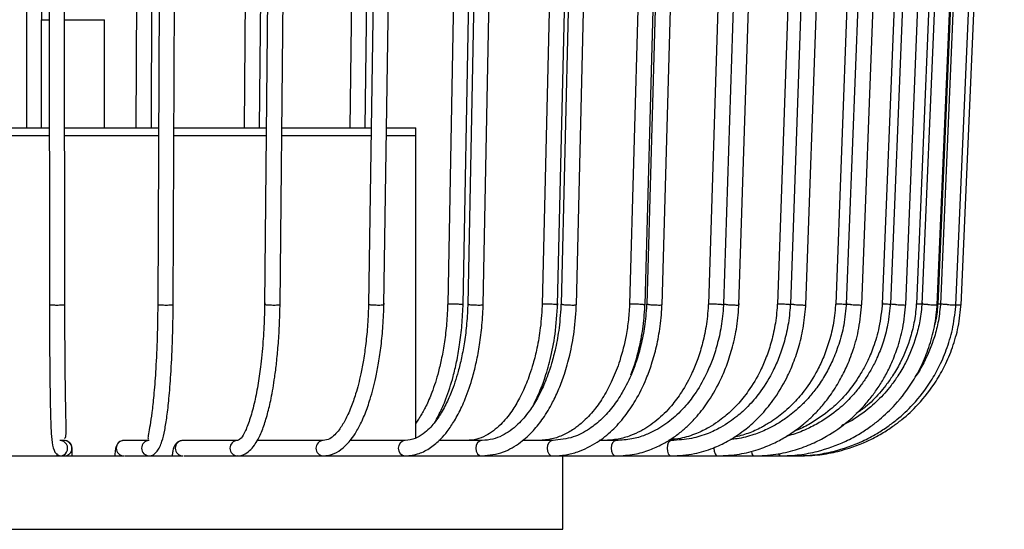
# Model space of a CAD drawing. Header units: millimetres. Extents: x 66 to 110, y 138 to 275.
# Tile 5 of 23: x 97.13 to 103.52, y 137.7 to 141. Entities that reach past the tile are written whole.
import ezdxf

# ---------------------------------------------------------------- set-up
doc = ezdxf.new("R2010")
doc.units = ezdxf.units.MM

msp = doc.modelspace()

# ---------------------------------------------------------------- linework, layer by layer
at = {"color": 7, "linetype": 'Continuous', "lineweight": 25}
for p, q in [((97.16817, 145.65283), (97.17821, 140.2977)), ((97.2769, 140.9977), (97.26817, 145.65307)), ((97.32129, 145.6529), (97.32632, 139.1529)), ((97.42632, 139.153), (97.42129, 145.653)), ((97.90531, 145.65317), (97.88698, 140.2977)), ((97.98698, 140.2977), (98.00531, 145.65273)), ((98.05785, 145.65324), (98.02848, 139.15324)), ((98.12848, 139.15265), (98.15785, 145.65265)), ((98.63524, 145.65351), (98.58881, 140.2977)), ((98.68882, 140.2977), (98.73523, 145.65238)), ((98.78488, 145.65358), (98.72156, 139.15359)), ((98.82155, 139.15231), (98.88488, 145.65231)), ((99.34688, 145.65385), (99.27306, 140.2977)), ((99.37307, 140.2977), (99.44687, 145.65205)), ((99.49137, 145.65392), (99.39504, 139.15392)), ((99.49502, 139.15198), (99.59135, 145.65198)), ((100.02946, 145.65417), (99.90799, 139.15417)), ((100.00796, 139.15173), (100.12943, 145.65173)), ((100.16659, 145.65423), (100.03872, 139.15424)), ((100.13869, 139.15166), (100.26656, 145.65166)), ((100.67261, 145.65447), (100.52111, 139.15447)), ((100.62107, 139.15143), (100.77257, 145.65143)), ((100.80032, 145.65453), (100.64285, 139.15454)), ((100.7428, 139.15137), (100.90027, 145.65137)), ((101.26661, 145.65475), (101.08736, 139.15476)), ((101.18729, 139.15114), (101.36655, 145.65115)), ((101.38295, 145.65481), (101.19826, 139.15481)), ((101.29819, 139.15109), (101.48288, 145.65109)), ((101.80243, 145.655), (101.59815, 139.15501)), ((101.90563, 145.65505), (101.69654, 139.15505)), ((101.79645, 139.15085), (102.00555, 145.65085)), ((102.27195, 145.65522), (102.04574, 139.15523)), ((102.36047, 145.65526), (102.13012, 139.15527)), ((102.23002, 139.15063), (102.46036, 145.65064)), ((102.66807, 145.65541), (102.42335, 139.15542)), ((102.74054, 145.65545), (102.49244, 139.15545)), ((102.59233, 139.15045), (102.84043, 145.65046)), ((102.98476, 145.65556), (102.72526, 139.15556)), ((103.0401, 145.65558), (102.77801, 139.15559)), ((102.87788, 139.15031), (103.13997, 145.65032)), ((103.21724, 145.65567), (102.94687, 139.15567)), ((103.25461, 145.65568), (102.9825, 139.15569)), ((103.08235, 139.15021), (103.35446, 145.65022)), ((103.36197, 145.65574), (103.08485, 139.15575)), ((103.3808, 145.65575), (103.1028, 139.15575)), ((103.20265, 139.15015), (103.48065, 145.65016)), ((103.23694, 139.15014), (103.51662, 145.65015)), ((97.27337, 140.9977), (97.27337, 140.2977)), ((97.27337, 140.9977), (97.32489, 140.9977)), ((97.42489, 140.9977), (97.68337, 140.9977)), ((97.68337, 140.2977), (97.68337, 140.9977)), ((96.71879, 140.2977), (97.32544, 140.2977)), ((96.7191, 140.2477), (97.32548, 140.2477)), ((96.7191, 140.2477), (97.32548, 140.2477)), ((97.42544, 140.2977), (97.47236, 140.2977)), ((97.42548, 140.2477), (97.47236, 140.2477)), ((97.42548, 140.2477), (98.03343, 140.2477)), ((97.47236, 140.2977), (98.03365, 140.2977)), ((97.47236, 140.2477), (98.03343, 140.2477)), ((98.13343, 140.2477), (98.73221, 140.2477)), ((98.13343, 140.2477), (98.73221, 140.2477)), ((98.13365, 140.2977), (98.7327, 140.2977)), ((98.83222, 140.2477), (99.41125, 140.2477)), ((98.83222, 140.2477), (99.41125, 140.2477)), ((98.83271, 140.2977), (99.41199, 140.2977)), ((99.51126, 140.2477), (99.70087, 140.2477)), ((99.51126, 140.2477), (99.70087, 140.2477)), ((99.512, 140.2977), (99.70087, 140.2977)), ((99.70087, 140.2477), (99.70087, 140.2977)), ((99.70087, 138.2875), (99.70087, 140.2477)), ((97.42251, 138.2727), (97.39429, 138.2727)), ((97.97374, 138.2727), (97.80916, 138.2727)), ((98.54569, 138.2727), (98.1908, 138.2727)), ((99.10148, 138.2727), (98.674, 138.2727)), ((99.63267, 138.2727), (99.27498, 138.2727)), ((100.13121, 138.2727), (99.85081, 138.2727)), ((100.58956, 138.2727), (100.39247, 138.2727)), ((101.00075, 138.2727), (100.89096, 138.2727)), ((101.35856, 138.2727), (101.33937, 138.2727)), ((97.03227, 138.1727), (97.39165, 138.1727)), ((97.37384, 138.18896), (97.37405, 138.1727)), ((97.39429, 138.1727), (97.42194, 138.1727)), ((97.42246, 138.1727), (97.80916, 138.1727)), ((97.81248, 138.1727), (97.97374, 138.1727)), ((97.97374, 138.1727), (98.1908, 138.1727)), ((98.19797, 138.1727), (98.54569, 138.1727)), ((98.54569, 138.1727), (98.57256, 138.1727)), ((98.54746, 138.17504), (98.56165, 138.1727)), ((98.57256, 138.1727), (99.10148, 138.1727)), ((99.10148, 138.1727), (99.63267, 138.1727)), ((99.63267, 138.1727), (100.13121, 138.1727)), ((100.13121, 138.1727), (100.58956, 138.1727)), ((100.58956, 138.1727), (101.00075, 138.1727)), ((100.65411, 137.6977), (100.65411, 138.1727)), ((101.00075, 138.1727), (101.35856, 138.1727)), ((101.35856, 138.1727), (101.65755, 138.1727)), ((101.65755, 138.1727), (101.89321, 138.1727)), ((101.89321, 138.1727), (102.06196, 138.1727)), ((102.06196, 138.1727), (102.16123, 138.1727)), ((102.16123, 138.1727), (102.18953, 138.1727)), ((94.45257, 137.6977), (100.65411, 137.6977))]:
    msp.add_line(p, q, dxfattribs=at)
at = {"color": 7, "linetype": 'Continuous', "lineweight": 25, "flags": 128}
for points in [[(97.44644, 138.2666), (97.44164, 138.2689), (97.42251, 138.2727)], [(100.13094, 138.2727), (100.1154, 138.2689), (100.10199, 138.25806), (100.09304, 138.24184), (100.08989, 138.2227), (100.09304, 138.20357), (100.10199, 138.18735), (100.1154, 138.17651), (100.13121, 138.1727)], [(100.58932, 138.2727), (100.57519, 138.2689), (100.563, 138.25806), (100.55486, 138.24184), (100.55201, 138.2227), (100.55486, 138.20357), (100.563, 138.18735), (100.57519, 138.17651), (100.58956, 138.1727)], [(101.00059, 138.2727), (100.98804, 138.2689), (100.97727, 138.25806), (100.97007, 138.24184), (100.96754, 138.2227), (100.97007, 138.20357), (100.97727, 138.18735), (100.98804, 138.17651), (101.00075, 138.1727)], [(101.35843, 138.2727), (101.3477, 138.2689), (101.3385, 138.25806), (101.33235, 138.24184), (101.33019, 138.2227), (101.33235, 138.20357), (101.3385, 138.18735), (101.3477, 138.17651), (101.35856, 138.1727)], [(101.63456, 138.22721), (101.63447, 138.2227), (101.63622, 138.20357), (101.64123, 138.18735), (101.64872, 138.17651), (101.65755, 138.1727)], [(101.87703, 138.20393), (101.87708, 138.20357), (101.88086, 138.18735), (101.88653, 138.17651), (101.89321, 138.1727)]]:
    msp.add_lwpolyline(points, dxfattribs=at)
at = {"color": 7, "linetype": 'Continuous', "lineweight": 25}
for centre, radius, start, end in [((97.39428, 138.2227), 0.05, 270.006145, 90.925386), ((97.42251, 138.22271), 0.05, 270.009244, 61.396811), ((97.80938, 138.2227), 0.05, 90.255571, 269.744429), ((97.97396, 138.22271), 0.05, 91.130194, 269.742022), ((98.19185, 138.2227), 0.05001, 91.213121, 268.786879), ((98.54676, 138.22271), 0.05002, 91.885095, 268.778116), ((99.10403, 138.22272), 0.05008, 93.433624, 267.073685), ((99.63742, 138.22272), 0.05024, 95.830358, 264.574212), ((102.0768, 138.19061), 0.02326, 188.005475, 230.34854)]:
    msp.add_arc(centre, radius, start, end, dxfattribs=at)
for points, knots in [([(97.32631, 139.16253), (97.32639, 139.11797), (97.32655, 139.03163), (97.32731, 138.87469), (97.32868, 138.70845), (97.33083, 138.55164), (97.333, 138.43331), (97.33614, 138.33597), (97.34126, 138.257), (97.36075, 138.1876), (97.38284, 138.17779), (97.39429, 138.1727)], [0, 0, 0, 0, 0.0875745, 0.1696713, 0.317187, 0.4428696, 0.5504592, 0.656505, 0.7636865, 0.8775162, 1, 1, 1, 1]), ([(97.4237, 138.28492), (97.42762, 138.29), (97.43634, 138.30133), (97.43454, 138.35838), (97.43304, 138.44336), (97.43059, 138.56264), (97.42862, 138.71765), (97.42727, 138.88146), (97.42654, 139.03502), (97.42639, 139.11923), (97.42631, 139.16266)], [0, 0, 0, 0, 0.1024309, 0.2282344, 0.3533112, 0.4804057, 0.6288932, 0.8019601, 0.897887, 1, 1, 1, 1]), ([(98.02855, 139.16297), (98.02811, 139.11974), (98.02724, 139.03593), (98.023, 138.88323), (98.01531, 138.7206), (98.00357, 138.56715), (97.99082, 138.45177), (97.97867, 138.36954), (97.96645, 138.31007), (97.96396, 138.28551), (97.96732, 138.28209), (97.96825, 138.28115)], [0, 0, 0, 0, 0.09678912, 0.18765692, 0.35151104, 0.49198468, 0.61139515, 0.72376801, 0.83125376, 0.9537525, 1, 1, 1, 1]), ([(97.97374, 138.1727), (97.98249, 138.17424), (97.99922, 138.17718), (98.03022, 138.20626), (98.05658, 138.26123), (98.07418, 138.33763), (98.08897, 138.42985), (98.10214, 138.54761), (98.11462, 138.70546), (98.12269, 138.87288), (98.12717, 139.0307), (98.12808, 139.11745), (98.12855, 139.16222)], [0, 0, 0, 0, 0.0733682, 0.140156, 0.2528781, 0.3493062, 0.4498853, 0.5568345, 0.6827145, 0.8303437, 0.91246, 1, 1, 1, 1]), ([(98.72171, 139.1634), (98.72081, 139.12242), (98.71911, 139.04479), (98.71144, 138.91021), (98.69899, 138.77494), (98.67974, 138.63804), (98.65685, 138.51912), (98.62785, 138.4113), (98.59541, 138.32967), (98.56907, 138.28197), (98.55356, 138.27582), (98.54569, 138.2727)], [0, 0, 0, 0, 0.0836775, 0.1585252, 0.2818424, 0.3797278, 0.486769, 0.6058704, 0.7331929, 0.8645803, 1, 1, 1, 1]), ([(98.54569, 138.1727), (98.55938, 138.17447), (98.58546, 138.17782), (98.62289, 138.20366), (98.65396, 138.2384), (98.6848, 138.28837), (98.71264, 138.35349), (98.74052, 138.44293), (98.76555, 138.55054), (98.78473, 138.66289), (98.79947, 138.7792), (98.80998, 138.89037), (98.81838, 139.01954), (98.82056, 139.11287), (98.8217, 139.16179)], [0, 0, 0, 0, 0.0822159, 0.156677, 0.2231686, 0.2816482, 0.3790775, 0.4712359, 0.5617013, 0.6723693, 0.7410376, 0.8185493, 0.904895, 1, 1, 1, 1]), ([(99.39528, 139.1638), (99.39362, 139.11679), (99.39047, 139.02717), (99.37835, 138.90335), (99.36323, 138.79698), (99.34205, 138.68578), (99.31514, 138.58102), (99.2858, 138.49659), (99.26262, 138.44245), (99.24342, 138.40387), (99.22346, 138.36959), (99.20151, 138.33739), (99.17474, 138.30611), (99.14155, 138.27907), (99.11559, 138.27495), (99.10148, 138.2727)], [0, 0, 0, 0, 0.0964591, 0.1838882, 0.2624145, 0.3320489, 0.4445841, 0.5305928, 0.5812314, 0.6266156, 0.6744826, 0.7295994, 0.8023776, 0.8925314, 1, 1, 1, 1]), ([(99.10148, 138.1727), (99.12504, 138.17566), (99.16833, 138.18107), (99.23001, 138.22158), (99.27803, 138.27199), (99.31208, 138.32238), (99.33473, 138.36277), (99.35392, 138.40175), (99.37853, 138.45909), (99.40997, 138.54873), (99.4388, 138.66003), (99.46136, 138.77729), (99.47739, 138.88908), (99.4902, 139.01876), (99.49351, 139.11236), (99.49525, 139.16139)], [0, 0, 0, 0, 0.11032103, 0.20261842, 0.28937891, 0.3501777, 0.38998069, 0.43113123, 0.47653858, 0.56175413, 0.67275931, 0.74147349, 0.81894399, 0.9051573, 1, 1, 1, 1]), ([(99.39809, 139.15295), (99.39787, 139.15298), (99.39591, 139.15331), (99.39555, 139.15363), (99.39522, 139.15392)], [0, 0, 0, 0, 0.1101724, 1, 1, 1, 1]), ([(100.03904, 139.16419), (100.03699, 139.11941), (100.03306, 139.03365), (100.01805, 138.91433), (99.99907, 138.81032), (99.97171, 138.69863), (99.93611, 138.59178), (99.89713, 138.50606), (99.8673, 138.45286), (99.84343, 138.41588), (99.81817, 138.38195), (99.78717, 138.34662), (99.74679, 138.311), (99.69468, 138.27989), (99.65455, 138.27524), (99.63267, 138.2727)], [0, 0, 0, 0, 0.0923954, 0.1769541, 0.2538426, 0.323075, 0.4385097, 0.5267866, 0.5755191, 0.6164439, 0.6624169, 0.7185496, 0.7936277, 0.8874568, 1, 1, 1, 1]), ([(99.63267, 138.1727), (99.66279, 138.17577), (99.71806, 138.18141), (99.79584, 138.22281), (99.85688, 138.27398), (99.90039, 138.32441), (99.92924, 138.36434), (99.95286, 138.40122), (99.98486, 138.4579), (100.02728, 138.54988), (100.06614, 138.66497), (100.09587, 138.78458), (100.11642, 138.89566), (100.13259, 139.02262), (100.1368, 139.11359), (100.13899, 139.161)], [0, 0, 0, 0, 0.1137105, 0.2086274, 0.2975772, 0.3594725, 0.3968114, 0.4340454, 0.4777705, 0.5653567, 0.6798249, 0.7485285, 0.8248236, 0.9086972, 1, 1, 1, 1]), ([(99.90829, 139.16411), (99.90634, 139.11928), (99.9026, 139.03341), (99.88833, 138.91393), (99.87026, 138.80977), (99.84423, 138.69793), (99.81036, 138.59091), (99.775, 138.50906), (99.74988, 138.46104), (99.73372, 138.43337), (99.71732, 138.40778), (99.70673, 138.39334), (99.70087, 138.38535)], [0, 0, 0, 0, 0.1397815, 0.2677249, 0.3840671, 0.4888271, 0.6634993, 0.7970731, 0.8534897, 0.9032522, 0.9464085, 1, 1, 1, 1]), ([(99.82485, 138.3917), (99.82666, 138.39464), (99.83681, 138.41115), (99.86189, 138.45912), (99.90235, 138.5506), (99.93914, 138.66571), (99.96735, 138.78513), (99.98684, 138.89607), (100.00217, 139.02287), (100.00617, 139.11372), (100.00825, 139.16108)], [0, 0, 0, 0, 0.0164585, 0.0924493, 0.2446596, 0.4435774, 0.5629671, 0.6955512, 0.8413102, 1, 1, 1, 1]), ([(100.00302, 139.15295), (100.00273, 139.15298), (99.99996, 139.15334), (99.99254, 139.15401), (99.97823, 139.15483), (99.96161, 139.15545), (99.94459, 139.15578), (99.92905, 139.1558), (99.91692, 139.15548), (99.90928, 139.15494), (99.90867, 139.15442), (99.90839, 139.15419)], [0, 0, 0, 0, 0.0144754, 0.1403207, 0.2661661, 0.3920061, 0.5178349, 0.6436535, 0.7694677, 0.8952853, 1, 1, 1, 1]), ([(100.52149, 139.1645), (100.51826, 139.10978), (100.51235, 139.00949), (100.48966, 138.87815), (100.46508, 138.77803), (100.4413, 138.7028), (100.41975, 138.64538), (100.39778, 138.59435), (100.36719, 138.53218), (100.31901, 138.45275), (100.24659, 138.36543), (100.16951, 138.30808), (100.09469, 138.27768), (100.05266, 138.27441), (100.03075, 138.2727)], [0, 0, 0, 0, 0.1133454, 0.2077802, 0.2835325, 0.340633, 0.3881954, 0.4286032, 0.4770512, 0.5650446, 0.6799305, 0.8248761, 0.9086764, 1, 1, 1, 1]), ([(100.04424, 139.15295), (100.04395, 139.15298), (100.04119, 139.15334), (100.03837, 139.1538), (100.03914, 139.15415), (100.03931, 139.15422)], [0, 0, 0, 0, 0.0816902, 0.7918817, 1, 1, 1, 1]), ([(100.64324, 139.16457), (100.63989, 139.10992), (100.63375, 139.00973), (100.6102, 138.87853), (100.58468, 138.77852), (100.55999, 138.70335), (100.5376, 138.64597), (100.51477, 138.59497), (100.48298, 138.53283), (100.43294, 138.45346), (100.35743, 138.36589), (100.27668, 138.30824), (100.19822, 138.2777), (100.15418, 138.27442), (100.13121, 138.2727)], [0, 0, 0, 0, 0.1133139, 0.2077179, 0.2834469, 0.3405312, 0.3880814, 0.42848, 0.476919, 0.564901, 0.6797854, 0.824771, 0.9086168, 1, 1, 1, 1]), ([(100.13121, 138.1727), (100.17768, 138.17778), (100.26377, 138.1872), (100.37611, 138.2531), (100.46019, 138.32996), (100.51829, 138.40308), (100.55902, 138.46601), (100.59417, 138.52881), (100.63053, 138.60679), (100.66842, 138.70866), (100.7028, 138.83195), (100.73204, 138.98517), (100.73929, 139.09955), (100.74317, 139.16062)], [0, 0, 0, 0, 0.1440754, 0.2669301, 0.369157, 0.4540367, 0.5012984, 0.5486057, 0.6210253, 0.6931143, 0.7803728, 0.8827445, 1, 1, 1, 1]), ([(100.46781, 138.51244), (100.47815, 138.53295), (100.50285, 138.58196), (100.53888, 138.67645), (100.57649, 138.80426), (100.60916, 138.96882), (100.61713, 139.09358), (100.62142, 139.16069)], [0, 0, 0, 0, 0.1156797, 0.2764026, 0.47755, 0.7189375, 1, 1, 1, 1]), ([(101.08781, 139.16486), (101.08556, 139.12757), (101.08127, 139.0562), (101.0618, 138.92904), (101.02872, 138.79644), (100.97803, 138.66518), (100.92225, 138.55921), (100.85632, 138.46487), (100.78993, 138.39516), (100.72259, 138.34281), (100.65753, 138.30611), (100.58167, 138.2785), (100.52688, 138.2747), (100.49804, 138.2727)], [0, 0, 0, 0, 0.077469, 0.1482564, 0.270324, 0.3711845, 0.4663252, 0.5570201, 0.6649785, 0.7339218, 0.8127433, 0.901429, 1, 1, 1, 1]), ([(100.61312, 139.15295), (100.61276, 139.15298), (100.60932, 139.15334), (100.60079, 139.15401), (100.58545, 139.15483), (100.56845, 139.15545), (100.55178, 139.15578), (100.5372, 139.1558), (100.52676, 139.15548), (100.52135, 139.15502), (100.52171, 139.15462), (100.52182, 139.1545)], [0, 0, 0, 0, 0.015214, 0.1474807, 0.2797476, 0.4120087, 0.5442581, 0.6764968, 0.8087308, 0.9409684, 1, 1, 1, 1]), ([(101.19873, 139.16492), (101.19561, 139.11857), (101.18967, 139.03027), (101.16676, 138.90833), (101.1382, 138.80363), (101.09819, 138.69422), (101.04622, 138.58881), (100.97928, 138.48941), (100.90779, 138.4096), (100.82226, 138.34092), (100.71584, 138.2853), (100.63423, 138.27716), (100.58956, 138.2727)], [0, 0, 0, 0, 0.0964182, 0.183691, 0.2620586, 0.3315351, 0.4437674, 0.5353646, 0.6300041, 0.7300673, 0.8522255, 1, 1, 1, 1]), ([(100.58956, 138.1727), (100.61781, 138.17414), (100.67197, 138.1769), (100.76968, 138.20297), (100.87226, 138.25296), (100.97408, 138.33412), (101.05676, 138.42558), (101.1319, 138.53664), (101.18909, 138.65206), (101.23286, 138.77104), (101.26397, 138.88442), (101.28881, 139.01583), (101.29525, 139.11064), (101.29862, 139.16027)], [0, 0, 0, 0, 0.0780598, 0.1496324, 0.2730753, 0.3738713, 0.4687545, 0.5603025, 0.6718155, 0.7407901, 0.8185228, 0.9049977, 1, 1, 1, 1]), ([(100.6515, 139.15295), (100.65115, 139.15298), (100.64772, 139.15334), (100.64341, 139.15391), (100.64347, 139.15435), (100.64349, 139.15452)], [0, 0, 0, 0, 0.0648078, 0.6282286, 1, 1, 1, 1]), ([(101.59867, 139.16515), (101.59523, 139.11894), (101.58867, 139.03093), (101.5634, 138.90936), (101.53189, 138.80497), (101.48775, 138.69584), (101.43098, 138.59177), (101.36713, 138.50565), (101.31278, 138.44701), (101.26409, 138.40299), (101.21327, 138.36507), (101.15623, 138.33085), (101.08993, 138.3013), (101.00967, 138.27777), (100.95094, 138.27447), (100.91956, 138.2727)], [0, 0, 0, 0, 0.0962918, 0.1834346, 0.2616909, 0.3310744, 0.4431733, 0.5318948, 0.5887102, 0.64378, 0.7019988, 0.7585949, 0.8271361, 0.9076049, 1, 1, 1, 1]), ([(101.69707, 139.16521), (101.69355, 139.11904), (101.68684, 139.03109), (101.66099, 138.90961), (101.62877, 138.8053), (101.58361, 138.69624), (101.52571, 138.59255), (101.46107, 138.50727), (101.40701, 138.44997), (101.3595, 138.40744), (101.30952, 138.37011), (101.25195, 138.33518), (101.18288, 138.30384), (101.09757, 138.27828), (101.0346, 138.27465), (101.00075, 138.2727)], [0, 0, 0, 0, 0.0962692, 0.1833882, 0.2616248, 0.3309927, 0.4430714, 0.5309289, 0.5859362, 0.6382075, 0.6934898, 0.7496798, 0.8195076, 0.9029495, 1, 1, 1, 1]), ([(101.00075, 138.1727), (101.0402, 138.17492), (101.11358, 138.17904), (101.21353, 138.20835), (101.29458, 138.24448), (101.36208, 138.28484), (101.42028, 138.32784), (101.47483, 138.37631), (101.53615, 138.44087), (101.60855, 138.53592), (101.67255, 138.65003), (101.72224, 138.76936), (101.75758, 138.88313), (101.78579, 139.01501), (101.7931, 139.11017), (101.79693, 139.15998)], [0, 0, 0, 0, 0.09766, 0.1816863, 0.2520514, 0.3087588, 0.364549, 0.4168861, 0.4719438, 0.5597795, 0.6714017, 0.7404574, 0.8182899, 0.9048838, 1, 1, 1, 1]), ([(101.17571, 139.15295), (101.17529, 139.15298), (101.17124, 139.15334), (101.16172, 139.15401), (101.14557, 139.15483), (101.12846, 139.15545), (101.11239, 139.15578), (101.09898, 139.1558), (101.09049, 139.15548), (101.08671, 139.1551), (101.08751, 139.15481), (101.08757, 139.15479)], [0, 0, 0, 0, 0.0159923, 0.1550249, 0.2940577, 0.4330846, 0.572099, 0.7111022, 0.8501005, 0.9891026, 1, 1, 1, 1]), ([(101.09617, 138.69766), (101.10479, 138.72074), (101.12662, 138.77924), (101.15381, 138.88434), (101.17822, 139.01567), (101.18444, 139.11062), (101.1877, 139.16033)], [0, 0, 0, 0, 0.16332446, 0.41410745, 0.69322461, 1, 1, 1, 1]), ([(101.21068, 139.15295), (101.21026, 139.15298), (101.20619, 139.15334), (101.20074, 139.15399), (101.19736, 139.1546), (101.1983, 139.15481), (101.19833, 139.15481)], [0, 0, 0, 0, 0.0537702, 0.5212336, 0.9886976, 1, 1, 1, 1]), ([(102.04632, 139.16542), (102.04273, 139.1212), (102.03586, 139.03659), (102.00958, 138.91886), (101.97634, 138.81628), (101.9284, 138.70613), (101.866, 138.60064), (101.79743, 138.51571), (101.74465, 138.46268), (101.70233, 138.42567), (101.65584, 138.39041), (101.5956, 138.35212), (101.5155, 138.31398), (101.43117, 138.2853), (101.37289, 138.28098), (101.35044, 138.27931)], [0, 0, 0, 0, 0.0976579, 0.1868962, 0.2680175, 0.341035, 0.4626855, 0.5556834, 0.6069833, 0.6499892, 0.6989191, 0.758441, 0.8380203, 0.9376168, 1, 1, 1, 1]), ([(102.13071, 139.16547), (102.12706, 139.12129), (102.12007, 139.03673), (102.09333, 138.91908), (102.0595, 138.81656), (102.01071, 138.70647), (101.94719, 138.60101), (101.87737, 138.51607), (101.82359, 138.463), (101.78045, 138.42595), (101.733, 138.39061), (101.67152, 138.35232), (101.58981, 138.31371), (101.48312, 138.28023), (101.40253, 138.27536), (101.35856, 138.2727)], [0, 0, 0, 0, 0.092349, 0.17673345, 0.25344466, 0.32249512, 0.43754296, 0.5255006, 0.57402335, 0.6147031, 0.6609891, 0.71730005, 0.79259339, 0.88683371, 1, 1, 1, 1]), ([(101.35856, 138.1727), (101.4084, 138.17566), (101.49985, 138.18107), (101.62142, 138.2185), (101.71489, 138.26195), (101.78558, 138.30537), (101.83997, 138.34548), (101.88885, 138.38712), (101.94914, 138.44615), (102.02723, 138.54042), (102.09782, 138.65678), (102.15192, 138.77794), (102.18937, 138.89058), (102.21884, 139.01935), (102.22653, 139.11164), (102.23054, 139.15972)], [0, 0, 0, 0, 0.1130153, 0.2073189, 0.2828823, 0.3397071, 0.3868438, 0.4272622, 0.475656, 0.5635399, 0.6784674, 0.747466, 0.8241031, 0.9083677, 1, 1, 1, 1]), ([(101.68226, 139.15295), (101.68179, 139.15298), (101.67719, 139.15334), (101.66682, 139.15401), (101.65011, 139.15483), (101.63316, 139.15545), (101.61786, 139.15578), (101.60615, 139.15579), (101.59914, 139.15553), (101.59883, 139.15517), (101.5987, 139.15501)], [0, 0, 0, 0, 0.0167951, 0.162807, 0.3088192, 0.454825, 0.6008179, 0.746799, 0.8927749, 1, 1, 1, 1]), ([(101.65755, 138.1727), (101.70511, 138.17505), (101.7939, 138.17943), (101.91493, 138.21061), (102.0138, 138.24952), (102.0967, 138.29356), (102.16263, 138.3371), (102.21967, 138.38167), (102.27118, 138.42787), (102.32553, 138.48454), (102.3849, 138.55789), (102.44219, 138.64501), (102.49575, 138.74825), (102.54117, 138.86525), (102.57833, 139.00431), (102.58786, 139.1059), (102.59288, 139.15948)], [0, 0, 0, 0, 0.1006589, 0.1879148, 0.26175, 0.3221623, 0.3818286, 0.4235345, 0.4694161, 0.5215903, 0.5808093, 0.6565935, 0.7261803, 0.8066665, 0.8980345, 1, 1, 1, 1]), ([(101.71328, 139.15295), (101.71281, 139.15298), (101.7082, 139.15334), (101.70128, 139.15399), (101.69641, 139.15469), (101.69704, 139.15496), (101.69721, 139.15503)], [0, 0, 0, 0, 0.0459357, 0.4452876, 0.8446402, 1, 1, 1, 1]), ([(102.49308, 139.16571), (102.48856, 139.11688), (102.48, 139.02453), (102.44656, 138.89833), (102.40578, 138.79233), (102.35765, 138.69873), (102.30612, 138.61972), (102.25283, 138.55335), (102.20406, 138.50208), (102.15792, 138.4604), (102.1071, 138.42038), (102.04865, 138.38146), (101.97514, 138.34186), (101.88714, 138.30742), (101.8071, 138.2844), (101.75615, 138.28099), (101.74193, 138.28004)], [0, 0, 0, 0, 0.1095807, 0.2072544, 0.2933621, 0.3679148, 0.4493412, 0.5129543, 0.5689513, 0.6183256, 0.6629547, 0.7263911, 0.7909624, 0.8700757, 0.9637189, 1, 1, 1, 1]), ([(102.42398, 139.16566), (102.42012, 139.12159), (102.41272, 139.03724), (102.38438, 138.91986), (102.34851, 138.81754), (102.29677, 138.70761), (102.22934, 138.60223), (102.15513, 138.51722), (102.09787, 138.46402), (102.05183, 138.42682), (102.00109, 138.39121), (101.93528, 138.35296), (101.85509, 138.31592), (101.79366, 138.30056), (101.76278, 138.29283)], [0, 0, 0, 0, 0.1062197, 0.2032717, 0.2915113, 0.370951, 0.5033405, 0.6045882, 0.6604561, 0.707302, 0.7606143, 0.8254926, 0.912267, 1, 1, 1, 1]), ([(101.89321, 138.1727), (101.94077, 138.17483), (102.03151, 138.17887), (102.15846, 138.20876), (102.26862, 138.24921), (102.38497, 138.30856), (102.49684, 138.38696), (102.59024, 138.47646), (102.65333, 138.55135), (102.70039, 138.61674), (102.74328, 138.68693), (102.78576, 138.77063), (102.82677, 138.87491), (102.8634, 139.00688), (102.87317, 139.10586), (102.87845, 139.15929)], [0, 0, 0, 0, 0.0956305, 0.1824683, 0.2605017, 0.3297293, 0.4416667, 0.5287194, 0.5820931, 0.6318396, 0.684509, 0.7404928, 0.811794, 0.8983967, 1, 1, 1, 1]), ([(102.1251, 139.15295), (102.12458, 139.15298), (102.11949, 139.15334), (102.10844, 139.15401), (102.09143, 139.15483), (102.07489, 139.15545), (102.06061, 139.15579), (102.05065, 139.15579), (102.04571, 139.15558), (102.04626, 139.1553), (102.04641, 139.15522)], [0, 0, 0, 0, 0.0177313, 0.1718826, 0.3260342, 0.480179, 0.6343102, 0.7884289, 0.9425422, 1, 1, 1, 1]), ([(102.06196, 138.1727), (102.10458, 138.1743), (102.18588, 138.17733), (102.33037, 138.20554), (102.46262, 138.25229), (102.57635, 138.31352), (102.64873, 138.36154), (102.72657, 138.4221), (102.82342, 138.51496), (102.91342, 138.63425), (102.98288, 138.76046), (103.03073, 138.87791), (103.06824, 139.01239), (103.07791, 139.10894), (103.08294, 139.15918)], [0, 0, 0, 0, 0.0827578, 0.157869, 0.2849813, 0.3527967, 0.407007, 0.4522548, 0.5424856, 0.6638448, 0.7362774, 0.8164985, 0.9045049, 1, 1, 1, 1]), ([(102.77871, 139.1659), (102.77398, 139.11738), (102.76523, 139.02769), (102.73229, 138.90814), (102.6954, 138.81368), (102.65706, 138.73766), (102.61834, 138.67398), (102.57596, 138.61478), (102.51926, 138.54711), (102.43534, 138.46634), (102.33501, 138.39521), (102.23043, 138.34256), (102.15998, 138.31371), (102.11675, 138.3044), (102.10768, 138.30245)], [0, 0, 0, 0, 0.12135781, 0.22432998, 0.30930476, 0.37628277, 0.43945095, 0.49863194, 0.56223655, 0.66609996, 0.79949798, 0.88210408, 0.97526799, 1, 1, 1, 1]), ([(102.15171, 139.15295), (102.15118, 139.15298), (102.14609, 139.15334), (102.13792, 139.154), (102.13097, 139.15478), (102.13074, 139.15511), (102.13064, 139.15525)], [0, 0, 0, 0, 0.04007148, 0.38844185, 0.73681274, 1, 1, 1, 1]), ([(102.72594, 139.16586), (102.7205, 139.11199), (102.71053, 139.01328), (102.67217, 138.88394), (102.63063, 138.78537), (102.59046, 138.71132), (102.554, 138.65467), (102.51654, 138.60392), (102.46388, 138.54163), (102.38082, 138.46141), (102.27907, 138.39172), (102.19842, 138.34847), (102.16142, 138.33547), (102.15342, 138.33267)], [0, 0, 0, 0, 0.1474842, 0.270214, 0.3686152, 0.4426869, 0.5042174, 0.5568881, 0.6200072, 0.7347317, 0.8849065, 0.9751413, 1, 1, 1, 1]), ([(102.16123, 138.1727), (102.2047, 138.1743), (102.28764, 138.17733), (102.43503, 138.2055), (102.56993, 138.2522), (102.68597, 138.31336), (102.75983, 138.36134), (102.83928, 138.42187), (102.93817, 138.51471), (103.0301, 138.63399), (103.10105, 138.76022), (103.14993, 138.87771), (103.18825, 139.01225), (103.19812, 139.10885), (103.20326, 139.15912)], [0, 0, 0, 0, 0.0827306, 0.1578185, 0.2848978, 0.3527004, 0.4069038, 0.4521484, 0.542379, 0.6637499, 0.7361956, 0.8164364, 0.904471, 1, 1, 1, 1]), ([(102.18953, 138.1727), (102.23325, 138.17429), (102.31664, 138.17733), (102.46486, 138.20549), (102.60053, 138.25218), (102.71723, 138.31332), (102.79151, 138.36129), (102.87141, 138.42181), (102.97089, 138.51464), (103.06336, 138.63392), (103.13474, 138.76015), (103.18391, 138.87766), (103.22247, 139.01221), (103.2324, 139.10883), (103.23756, 139.15911)], [0, 0, 0, 0, 0.0827236, 0.1578054, 0.2848763, 0.3526757, 0.4068772, 0.452121, 0.5423517, 0.6637256, 0.7361747, 0.8164206, 0.9044624, 1, 1, 1, 1]), ([(102.48962, 139.15342), (102.48638, 139.15361), (102.47786, 139.15412), (102.46277, 139.15483), (102.44697, 139.15545), (102.43388, 139.15579), (102.42594, 139.15578), (102.4225, 139.15563), (102.42337, 139.15544), (102.42338, 139.15543)], [0, 0, 0, 0, 0.1091571, 0.287023, 0.4648813, 0.6427236, 0.8205517, 0.9983734, 1, 1, 1, 1]), ([(102.98323, 139.16601), (102.97951, 139.12642), (102.97244, 139.05103), (102.93983, 138.91844), (102.89158, 138.79841), (102.8317, 138.69629), (102.78563, 138.63183), (102.72831, 138.56291), (102.64138, 138.47867), (102.54521, 138.40833), (102.47724, 138.37551), (102.46029, 138.36732)], [0, 0, 0, 0, 0.1179503, 0.2245616, 0.4049806, 0.5012389, 0.5781918, 0.6424163, 0.7704821, 0.942735, 1, 1, 1, 1]), ([(102.5193, 139.15295), (102.51873, 139.15298), (102.51324, 139.15334), (102.50382, 139.15401), (102.49541, 139.15481), (102.49174, 139.15531), (102.49264, 139.15543), (102.49274, 139.15544)], [0, 0, 0, 0, 0.0355695, 0.344801, 0.654033, 0.9632516, 1, 1, 1, 1]), ([(102.9476, 139.166), (102.94391, 139.12639), (102.93688, 139.05099), (102.90448, 138.91838), (102.85655, 138.79831), (102.79703, 138.69623), (102.75133, 138.63166), (102.69411, 138.56318), (102.63222, 138.49852), (102.5764, 138.46125), (102.5556, 138.44736)], [0, 0, 0, 0, 0.139332, 0.2652698, 0.4783896, 0.5920917, 0.6829884, 0.758849, 0.9101137, 1, 1, 1, 1]), ([(102.77717, 139.15389), (102.77662, 139.15392), (102.77058, 139.15427), (102.75864, 139.15483), (102.74364, 139.15545), (102.73238, 139.15577), (102.72606, 139.15582), (102.726, 139.15564), (102.72598, 139.15557)], [0, 0, 0, 0, 0.02112002, 0.23498989, 0.44885053, 0.66269214, 0.87651646, 1, 1, 1, 1]), ([(102.81048, 139.15295), (102.80988, 139.15298), (102.80407, 139.15334), (102.79383, 139.15401), (102.78348, 139.15482), (102.77813, 139.15537), (102.77858, 139.15551), (102.77872, 139.15556)], [0, 0, 0, 0, 0.0319568, 0.30978, 0.5876036, 0.8654152, 1, 1, 1, 1]), ([(103.10352, 139.16607), (103.09971, 139.12651), (103.09247, 139.05119), (103.05934, 138.91854), (103.00909, 138.79925), (102.96155, 138.71573), (102.94077, 138.68744), (102.93912, 138.68521)], [0, 0, 0, 0, 0.2314913, 0.4407274, 0.7948484, 0.9837971, 1, 1, 1, 1]), ([(102.98184, 139.15445), (102.97949, 139.15457), (102.97169, 139.15497), (102.96059, 139.15545), (102.95111, 139.15577), (102.94667, 139.15583), (102.94726, 139.15571), (102.94735, 139.15568)], [0, 0, 0, 0, 0.1188506, 0.3949702, 0.6710653, 0.947138, 1, 1, 1, 1]), ([(103.02085, 139.15295), (103.02023, 139.15298), (103.01419, 139.15334), (103.00324, 139.15401), (102.99121, 139.15483), (102.98365, 139.15544), (102.9831, 139.1556), (102.98286, 139.15568)], [0, 0, 0, 0, 0.0290089, 0.2812043, 0.5334, 0.7855848, 1, 1, 1, 1]), ([(103.08558, 139.16606), (103.08267, 139.1263), (103.07917, 139.07838), (103.06735, 139.03201), (103.06533, 139.0241)], [0, 0, 0, 0, 0.8295937, 1, 1, 1, 1]), ([(103.10217, 139.15506), (103.09974, 139.15518), (103.09301, 139.15552), (103.08655, 139.15578), (103.08561, 139.15575), (103.08517, 139.15574)], [0, 0, 0, 0, 0.2314619, 0.6411841, 1, 1, 1, 1]), ([(103.14721, 139.15295), (103.14657, 139.15298), (103.14039, 139.15334), (103.12894, 139.154), (103.1153, 139.15484), (103.10634, 139.15543), (103.10229, 139.15574), (103.10312, 139.15573), (103.10327, 139.15573)], [0, 0, 0, 0, 0.0265757, 0.2576175, 0.4886596, 0.7196917, 0.9507033, 1, 1, 1, 1]), ([(97.32633, 139.15295), (97.32633, 139.15291), (97.32629, 139.15256), (97.32861, 139.15189), (97.3372, 139.15107), (97.35021, 139.15045), (97.36617, 139.15012), (97.38327, 139.15011), (97.39959, 139.15042), (97.41329, 139.15101), (97.42306, 139.15184), (97.42609, 139.15253), (97.4263, 139.15291), (97.42632, 139.15295)], [0, 0, 0, 0, 0.01235346, 0.11975067, 0.22714806, 0.33454067, 0.44192396, 0.54929901, 0.65667052, 0.76404472, 0.87143635, 0.98764654, 1, 1, 1, 1]), ([(98.02876, 139.15295), (98.02868, 139.15298), (98.02847, 139.15308), (98.02875, 139.15318), (98.02893, 139.15324)], [0, 0, 0, 0, 0.36903681, 1, 1, 1, 1]), ([(98.02876, 139.15295), (98.02883, 139.15291), (98.02956, 139.15256), (98.03332, 139.15189), (98.04365, 139.15107), (98.05794, 139.15045), (98.07453, 139.15012), (98.09157, 139.15011), (98.10713, 139.15042), (98.11947, 139.15101), (98.12738, 139.15184), (98.12888, 139.15253), (98.12826, 139.15291), (98.1282, 139.15295)], [0, 0, 0, 0, 0.01235346, 0.11975067, 0.22714806, 0.33454067, 0.44192396, 0.54929901, 0.65667052, 0.76404472, 0.87143635, 0.98764654, 1, 1, 1, 1]), ([(98.72285, 139.15295), (98.72271, 139.15298), (98.72186, 139.1532), (98.72207, 139.15341), (98.72225, 139.15358)], [0, 0, 0, 0, 0.1695616, 1, 1, 1, 1]), ([(98.72285, 139.15295), (98.723, 139.15291), (98.72449, 139.15256), (98.72963, 139.15189), (98.74156, 139.15107), (98.75689, 139.15045), (98.77387, 139.15012), (98.79057, 139.15011), (98.80521, 139.15042), (98.81574, 139.15101), (98.82139, 139.15168), (98.82089, 139.15216), (98.82072, 139.15232)], [0, 0, 0, 0, 0.0133232, 0.1291512, 0.2449793, 0.3608023, 0.4766152, 0.5924193, 0.7082195, 0.8240227, 0.9398446, 1, 1, 1, 1]), ([(99.39809, 139.15295), (99.39832, 139.15291), (99.40054, 139.15256), (99.40698, 139.15189), (99.42032, 139.15107), (99.43647, 139.15045), (99.45358, 139.15012), (99.46969, 139.15011), (99.48317, 139.15041), (99.49178, 139.15101), (99.49572, 139.15158), (99.49475, 139.15193), (99.49462, 139.15198)], [0, 0, 0, 0, 0.0139131, 0.1348698, 0.2558267, 0.3767782, 0.4977191, 0.6186508, 0.7395785, 0.8605093, 0.9814597, 1, 1, 1, 1]), ([(100.00302, 139.15295), (100.00329, 139.15291), (100.0059, 139.15256), (100.00846, 139.15213), (100.00765, 139.15181), (100.00752, 139.15176)], [0, 0, 0, 0, 0.0880329, 0.8533644, 1, 1, 1, 1]), ([(100.04424, 139.15295), (100.04454, 139.15291), (100.04746, 139.15256), (100.05511, 139.15189), (100.06965, 139.15107), (100.08638, 139.15045), (100.10334, 139.15012), (100.1187, 139.15011), (100.13051, 139.15042), (100.1377, 139.15096), (100.13806, 139.15145), (100.13822, 139.15167)], [0, 0, 0, 0, 0.0145526, 0.1410685, 0.2675846, 0.3940951, 0.5205946, 0.6470844, 0.7735701, 0.9000589, 1, 1, 1, 1]), ([(100.61312, 139.15295), (100.61346, 139.15291), (100.61675, 139.15256), (100.62067, 139.15202), (100.62045, 139.15161), (100.62036, 139.15146)], [0, 0, 0, 0, 0.0687656, 0.6665931, 1, 1, 1, 1]), ([(100.6515, 139.15295), (100.65187, 139.15291), (100.65544, 139.15256), (100.66419, 139.15189), (100.67972, 139.15107), (100.69676, 139.15045), (100.71333, 139.15012), (100.72768, 139.15011), (100.73776, 139.15042), (100.74282, 139.15088), (100.74227, 139.15127), (100.74211, 139.15138)], [0, 0, 0, 0, 0.0152603, 0.1479291, 0.2805981, 0.4132612, 0.5459128, 0.6785542, 0.8111913, 0.9438316, 1, 1, 1, 1]), ([(101.17571, 139.15295), (101.17611, 139.15291), (101.18004, 139.15256), (101.18595, 139.15188), (101.18684, 139.15136), (101.18729, 139.1511)], [0, 0, 0, 0, 0.0543851, 0.5271922, 1, 1, 1, 1]), ([(101.21068, 139.15295), (101.21111, 139.15291), (101.21528, 139.15256), (101.22499, 139.15189), (101.24127, 139.15107), (101.25838, 139.15045), (101.27429, 139.15012), (101.28743, 139.15011), (101.29552, 139.15043), (101.29901, 139.15079), (101.29809, 139.15108), (101.29804, 139.15109)], [0, 0, 0, 0, 0.0160377, 0.1554643, 0.2948912, 0.4343118, 0.5737204, 0.7131183, 0.8525115, 0.9919083, 1, 1, 1, 1]), ([(101.68226, 139.15295), (101.68273, 139.15291), (101.68723, 139.15256), (101.69385, 139.1519), (101.69836, 139.15123), (101.69764, 139.15098), (101.69747, 139.15092)], [0, 0, 0, 0, 0.0475796, 0.4612222, 0.8748654, 1, 1, 1, 1]), ([(101.71328, 139.15295), (101.71377, 139.15291), (101.71848, 139.15256), (101.729, 139.15189), (101.74579, 139.15107), (101.76268, 139.15046), (101.77779, 139.15012), (101.78916, 139.15011), (101.79575, 139.15037), (101.79582, 139.15072), (101.79585, 139.15087)], [0, 0, 0, 0, 0.0168949, 0.1637736, 0.3106526, 0.4575251, 0.6043848, 0.7512333, 0.8980769, 1, 1, 1, 1]), ([(102.1251, 139.15295), (102.12563, 139.15291), (102.12699, 139.15282), (102.12803, 139.15273), (102.12867, 139.15267)], [0, 0, 0, 0, 0.3886379, 1, 1, 1, 1]), ([(102.15171, 139.15295), (102.15224, 139.15291), (102.15741, 139.15256), (102.16859, 139.15189), (102.18563, 139.15107), (102.20205, 139.15046), (102.21609, 139.15012), (102.22568, 139.15012), (102.23026, 139.15032), (102.22957, 139.15059), (102.2294, 139.15065)], [0, 0, 0, 0, 0.0178562, 0.1730928, 0.3283297, 0.4835597, 0.6387762, 0.7939807, 0.9491802, 1, 1, 1, 1]), ([(102.5193, 139.15295), (102.51987, 139.15291), (102.52543, 139.15256), (102.53709, 139.15189), (102.55412, 139.15107), (102.56988, 139.15045), (102.58242, 139.15013), (102.59078, 139.1501), (102.59175, 139.15033), (102.59223, 139.15045)], [0, 0, 0, 0, 0.0189255, 0.1834577, 0.3479902, 0.5125154, 0.6770263, 0.8415246, 1, 1, 1, 1]), ([(102.81048, 139.15295), (102.81109, 139.15291), (102.81695, 139.15256), (102.82892, 139.15189), (102.84567, 139.15107), (102.86052, 139.15045), (102.87144, 139.15013), (102.87745, 139.15009), (102.87727, 139.15027), (102.8772, 139.15034)], [0, 0, 0, 0, 0.02013381, 0.195171, 0.37020847, 0.54523817, 0.72025267, 0.89525373, 1, 1, 1, 1]), ([(103.02085, 139.15295), (103.02148, 139.15291), (103.02756, 139.15256), (103.03965, 139.15189), (103.05587, 139.15107), (103.0696, 139.15045), (103.07867, 139.15014), (103.08281, 139.15007), (103.082, 139.15021), (103.08185, 139.15023)], [0, 0, 0, 0, 0.02151275, 0.20853809, 0.39556372, 0.58258104, 0.76958213, 0.95656887, 1, 1, 1, 1]), ([(103.14721, 139.15295), (103.14785, 139.15291), (103.15405, 139.15256), (103.16607, 139.15189), (103.18159, 139.15107), (103.19373, 139.15046), (103.20142, 139.15012), (103.20204, 139.15015), (103.20233, 139.15016)], [0, 0, 0, 0, 0.0230801, 0.22373144, 0.4243831, 0.62502585, 0.82565117, 1, 1, 1, 1]), ([(103.20233, 139.15212), (103.20354, 139.15205), (103.21025, 139.15167), (103.22077, 139.15107), (103.23133, 139.15046), (103.23677, 139.15015), (103.23636, 139.15016), (103.23623, 139.15017)], [0, 0, 0, 0, 0.0591108, 0.3271202, 0.5951177, 0.8630919, 1, 1, 1, 1]), ([(97.44644, 138.26653), (97.44632, 138.26662), (97.44154, 138.27032), (97.43283, 138.27217), (97.42475, 138.27259), (97.42251, 138.2727)], [0, 0, 0, 0, 0.0186348, 0.7282398, 1, 1, 1, 1]), ([(97.47406, 138.1727), (97.47404, 138.17454), (97.47395, 138.18842), (97.47351, 138.20846), (97.47305, 138.22087), (97.4724, 138.2286), (97.47096, 138.23596), (97.4675, 138.24579), (97.45978, 138.25767), (97.45089, 138.26357), (97.44644, 138.26653)], [0, 0, 0, 0, 0.0406433, 0.3081497, 0.5877672, 0.670941, 0.7118073, 0.7801667, 0.8899418, 1, 1, 1, 1]), ([(97.80916, 138.2727), (97.80279, 138.27201), (97.79114, 138.27075), (97.77713, 138.26227), (97.76768, 138.25249), (97.76165, 138.24235), (97.75755, 138.23159), (97.75397, 138.21601), (97.75139, 138.19732), (97.75048, 138.17825), (97.75021, 138.1727)], [0, 0, 0, 0, 0.1209497, 0.2210056, 0.3085196, 0.3906036, 0.4778542, 0.6144825, 0.8880181, 1, 1, 1, 1]), ([(98.1908, 138.2727), (98.18339, 138.27182), (98.16964, 138.27019), (98.15316, 138.25921), (98.14123, 138.24545), (98.13179, 138.22664), (98.12497, 138.20392), (98.12241, 138.18233), (98.12127, 138.1727)], [0, 0, 0, 0, 0.1482764, 0.2754069, 0.4020467, 0.5590695, 0.8035466, 1, 1, 1, 1])]:
    msp.add_open_spline(points, degree=3, knots=knots, dxfattribs=at)

doc.saveas('drawing.dxf')
